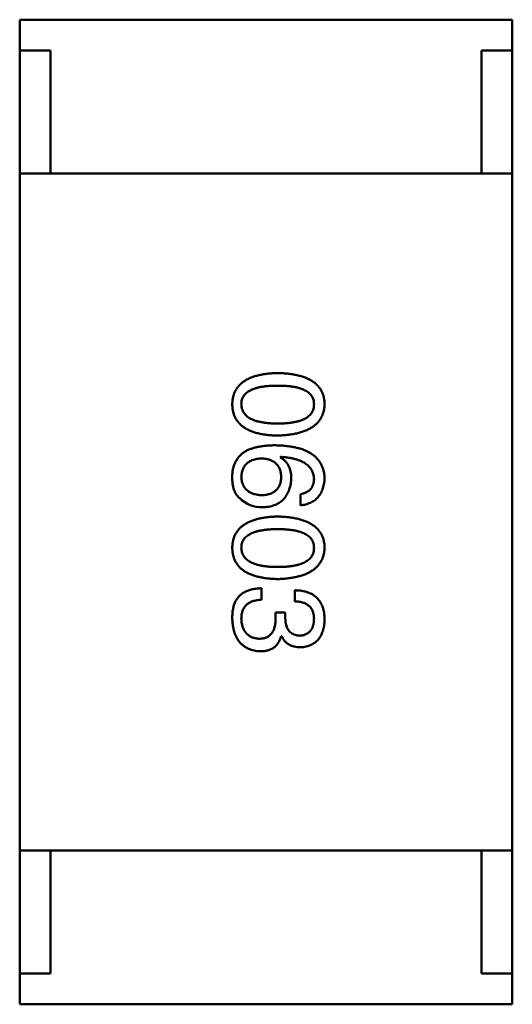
# Model space of a CAD drawing. Header units: millimetres. Extents: x 37 to 395, y 164 to 266.
# Tile 40 of 47: x 324.875 to 325.675, y 226.581 to 228.181. Entities that reach past the tile are written whole.
import ezdxf

# ---------------------------------------------------------------- set-up
doc = ezdxf.new("R2010")
doc.units = ezdxf.units.MM
doc.header["$LTSCALE"] = 0.75
doc.layers.add('Visible', color=7, linetype='Continuous', lineweight=50)

msp = doc.modelspace()

# ---------------------------------------------------------------- linework, layer by layer
at = {"layer": 'Visible'}
for p, q in [((325.6752, 228.1808), (324.8752, 228.1808)), ((324.8752, 228.1308), (324.8752, 228.1808)), ((325.6752, 228.1308), (325.6752, 228.1808)), ((324.8752, 227.9308), (324.8752, 228.1308)), ((324.8752, 228.1308), (324.9252, 228.1308)), ((324.9252, 228.1308), (324.9252, 227.9308)), ((325.6252, 227.9308), (325.6252, 228.1308)), ((325.6252, 228.1308), (325.6752, 228.1308)), ((325.6752, 227.9308), (325.6752, 228.1308)), ((324.8752, 226.8308), (324.8752, 227.9308)), ((324.8752, 227.9308), (325.6752, 227.9308)), ((325.6252, 227.9308), (324.9252, 227.9308)), ((325.6752, 227.9308), (325.6752, 226.8308)), ((325.2983, 227.4695), (325.2991, 227.4703)), ((325.331, 227.4097), (325.331, 227.3916)), ((325.2679, 227.238), (325.2679, 227.2569)), ((325.322, 227.2536), (325.322, 227.2355)), ((325.2909, 227.2175), (325.2909, 227.2085)), ((325.3065, 227.2175), (325.2909, 227.2175)), ((325.3065, 227.2077), (325.3065, 227.2175)), ((325.2999, 227.179), (325.3007, 227.179)), ((324.8752, 226.8308), (324.8752, 226.6308)), ((324.8752, 226.8308), (325.6752, 226.8308)), ((325.6252, 226.8308), (324.9252, 226.8308)), ((324.9252, 226.6308), (324.9252, 226.8308)), ((325.6252, 226.8308), (325.6252, 226.6308)), ((325.6752, 226.8308), (325.6752, 226.6308)), ((324.8752, 226.6308), (324.9252, 226.6308)), ((324.8752, 226.6308), (324.8752, 226.5808)), ((325.6252, 226.6308), (325.6752, 226.6308)), ((325.6752, 226.6308), (325.6752, 226.5808)), ((325.6752, 226.5808), (324.8752, 226.5808))]:
    msp.add_line(p, q, dxfattribs=at)
msp.add_arc((325.2689, 227.4403), 0.0519, 225.691, 270.7052, dxfattribs=at)
for points, knots in [([(325.2942, 227.6066), (325.2912, 227.6065), (325.2855, 227.6063), (325.2772, 227.6055), (325.2695, 227.6044), (325.2623, 227.6029), (325.2557, 227.601), (325.2497, 227.5988), (325.2442, 227.5962), (325.2393, 227.5932), (325.2349, 227.5898), (325.2311, 227.5861), (325.2279, 227.5819), (325.2252, 227.5774), (325.2231, 227.5725), (325.2216, 227.5673), (325.2207, 227.5616), (325.2205, 227.5578), (325.2204, 227.5558)], [0, 0, 0, 0, 0.087693, 0.170223, 0.247496, 0.319826, 0.387768, 0.451403, 0.511459, 0.568358, 0.622671, 0.675251, 0.726739, 0.778422, 0.830759, 0.884394, 0.940865, 1, 1, 1, 1]), ([(325.3704, 227.5558), (325.3703, 227.5578), (325.3701, 227.5616), (325.3692, 227.5673), (325.3676, 227.5725), (325.3654, 227.5774), (325.3627, 227.5819), (325.3593, 227.5861), (325.3554, 227.5898), (325.3509, 227.5932), (325.3458, 227.5962), (325.3401, 227.5988), (325.3339, 227.601), (325.3271, 227.6029), (325.3197, 227.6044), (325.3117, 227.6055), (325.3031, 227.6063), (325.2972, 227.6065), (325.2942, 227.6066)], [0, 0, 0, 0, 0.057911, 0.113262, 0.165956, 0.217443, 0.268511, 0.319665, 0.372, 0.426129, 0.483365, 0.543779, 0.607756, 0.676562, 0.749704, 0.827713, 0.911177, 1, 1, 1, 1]), ([(325.2351, 227.5558), (325.2352, 227.557), (325.2353, 227.5594), (325.236, 227.5629), (325.2371, 227.5661), (325.2388, 227.5691), (325.2409, 227.5719), (325.2434, 227.5744), (325.2465, 227.5766), (325.25, 227.5786), (325.2539, 227.5804), (325.2583, 227.582), (325.2632, 227.5832), (325.2685, 227.5843), (325.2742, 227.5851), (325.2805, 227.5857), (325.2872, 227.586), (325.2918, 227.5861), (325.2942, 227.5861)], [0, 0, 0, 0, 0.049766, 0.097012, 0.143225, 0.188786, 0.235079, 0.282962, 0.333687, 0.387747, 0.445963, 0.508657, 0.576545, 0.649868, 0.72822, 0.812712, 0.903543, 1, 1, 1, 1]), ([(325.2942, 227.5861), (325.2965, 227.5861), (325.3012, 227.586), (325.3079, 227.5857), (325.3141, 227.5851), (325.3199, 227.5843), (325.3252, 227.5832), (325.33, 227.582), (325.3344, 227.5804), (325.3384, 227.5786), (325.3419, 227.5766), (325.3449, 227.5744), (325.3474, 227.5718), (325.3496, 227.5691), (325.3512, 227.5661), (325.3524, 227.5629), (325.353, 227.5594), (325.3531, 227.557), (325.3532, 227.5558)], [0, 0, 0, 0, 0.096452, 0.187278, 0.271765, 0.350519, 0.423437, 0.491321, 0.554011, 0.612224, 0.666281, 0.717003, 0.764884, 0.811423, 0.856783, 0.902993, 0.950236, 1, 1, 1, 1]), ([(325.2204, 227.5558), (325.2205, 227.5538), (325.2207, 227.5499), (325.2216, 227.5443), (325.2231, 227.539), (325.2252, 227.5341), (325.2279, 227.5296), (325.2311, 227.5255), (325.2349, 227.5217), (325.2392, 227.5183), (325.2442, 227.5153), (325.2497, 227.5127), (325.2557, 227.5105), (325.2623, 227.5086), (325.2695, 227.5071), (325.2772, 227.506), (325.2855, 227.5052), (325.2912, 227.505), (325.2942, 227.5049)], [0, 0, 0, 0, 0.059134, 0.115603, 0.169236, 0.221572, 0.273254, 0.32474, 0.377319, 0.431815, 0.488555, 0.548609, 0.612242, 0.680182, 0.75251, 0.829782, 0.91231, 1, 1, 1, 1]), ([(325.2942, 227.5246), (325.2918, 227.5246), (325.2873, 227.5247), (325.2807, 227.525), (325.2745, 227.5256), (325.2688, 227.5265), (325.2635, 227.5276), (325.2587, 227.5289), (325.2543, 227.5305), (325.2504, 227.5323), (325.2469, 227.5344), (325.2438, 227.5367), (325.2412, 227.5392), (325.2391, 227.5421), (325.2374, 227.5452), (325.2361, 227.5485), (325.2354, 227.552), (325.2352, 227.5545), (325.2351, 227.5558)], [0, 0, 0, 0, 0.094834, 0.184067, 0.267029, 0.344713, 0.417334, 0.484367, 0.546941, 0.604717, 0.65953, 0.710539, 0.759381, 0.806382, 0.853027, 0.900623, 0.949121, 1, 1, 1, 1]), ([(325.2942, 227.5049), (325.2972, 227.5051), (325.303, 227.5053), (325.3115, 227.5062), (325.3194, 227.5074), (325.3268, 227.5089), (325.3335, 227.5108), (325.3398, 227.5131), (325.3454, 227.5157), (325.3505, 227.5188), (325.355, 227.5221), (325.359, 227.5258), (325.3623, 227.5299), (325.3651, 227.5344), (325.3673, 227.5393), (325.369, 227.5444), (325.37, 227.55), (325.3703, 227.5538), (325.3704, 227.5558)], [0, 0, 0, 0, 0.088475, 0.171606, 0.249595, 0.322626, 0.391327, 0.455765, 0.516374, 0.573675, 0.628522, 0.681161, 0.732559, 0.783563, 0.83504, 0.887639, 0.942585, 1, 1, 1, 1]), ([(325.3532, 227.5558), (325.3531, 227.5545), (325.353, 227.5521), (325.3524, 227.5485), (325.3512, 227.5452), (325.3496, 227.5421), (325.3474, 227.5393), (325.3449, 227.5367), (325.3418, 227.5344), (325.3384, 227.5323), (325.3344, 227.5305), (325.33, 227.5289), (325.3252, 227.5276), (325.3199, 227.5265), (325.3141, 227.5256), (325.3079, 227.525), (325.3012, 227.5247), (325.2965, 227.5246), (325.2942, 227.5246)], [0, 0, 0, 0, 0.050604, 0.098688, 0.145699, 0.191791, 0.238625, 0.286717, 0.337546, 0.391814, 0.449755, 0.512106, 0.579685, 0.652048, 0.730262, 0.814146, 0.904281, 1, 1, 1, 1]), ([(325.2909, 227.4892), (325.2882, 227.4892), (325.2831, 227.4891), (325.2755, 227.4886), (325.2685, 227.4878), (325.2619, 227.4866), (325.2558, 227.4851), (325.2501, 227.4833), (325.2448, 227.4812), (325.2416, 227.4794), (325.2401, 227.4785)], [0, 0, 0, 0, 0.151498, 0.29521, 0.430242, 0.557137, 0.677306, 0.790845, 0.898111, 1, 1, 1, 1]), ([(325.3704, 227.4351), (325.3703, 227.4372), (325.37, 227.4414), (325.3689, 227.4474), (325.3672, 227.453), (325.3649, 227.4582), (325.362, 227.463), (325.3585, 227.4674), (325.3544, 227.4714), (325.3497, 227.475), (325.3444, 227.4782), (325.3385, 227.481), (325.332, 227.4834), (325.3249, 227.4853), (325.3173, 227.4869), (325.309, 227.4881), (325.3001, 227.4889), (325.294, 227.4891), (325.2909, 227.4892)], [0, 0, 0, 0, 0.058957, 0.115262, 0.16907, 0.221312, 0.273147, 0.324961, 0.377649, 0.432026, 0.488925, 0.549039, 0.612912, 0.680653, 0.753056, 0.830314, 0.912483, 1, 1, 1, 1]), ([(325.2401, 227.4785), (325.2386, 227.4774), (325.2356, 227.4752), (325.2317, 227.4713), (325.2284, 227.467), (325.2256, 227.4624), (325.2234, 227.4573), (325.2218, 227.4519), (325.2207, 227.4461), (325.2205, 227.4421), (325.2204, 227.44)], [0, 0, 0, 0, 0.125033, 0.246266, 0.36603, 0.485265, 0.606781, 0.732144, 0.862551, 1, 1, 1, 1]), ([(325.2351, 227.4367), (325.2352, 227.4379), (325.2353, 227.4403), (325.2358, 227.4436), (325.2365, 227.4468), (325.2375, 227.4497), (325.2386, 227.4525), (325.2401, 227.455), (325.2418, 227.4573), (325.2438, 227.4593), (325.2459, 227.4612), (325.2484, 227.4628), (325.251, 227.4642), (325.2539, 227.4654), (325.2571, 227.4663), (325.2605, 227.4671), (325.2641, 227.4676), (325.2666, 227.4678), (325.2679, 227.4679)], [0, 0, 0, 0, 0.070403, 0.137196, 0.200053, 0.260887, 0.31876, 0.37535, 0.430743, 0.485927, 0.541678, 0.598832, 0.657726, 0.719441, 0.783504, 0.851852, 0.923533, 1, 1, 1, 1]), ([(325.2679, 227.4679), (325.2692, 227.4678), (325.2716, 227.4676), (325.2752, 227.4671), (325.2785, 227.4664), (325.2816, 227.4654), (325.2844, 227.4643), (325.287, 227.4629), (325.2894, 227.4613), (325.2915, 227.4595), (325.2934, 227.4575), (325.295, 227.4553), (325.2965, 227.4529), (325.2976, 227.4502), (325.2986, 227.4473), (325.2993, 227.4443), (325.2997, 227.441), (325.2998, 227.4387), (325.2999, 227.4376)], [0, 0, 0, 0, 0.076072, 0.148369, 0.216753, 0.281358, 0.342792, 0.401604, 0.458929, 0.514444, 0.569818, 0.625343, 0.681554, 0.739608, 0.800134, 0.863477, 0.929547, 1, 1, 1, 1]), ([(325.3163, 227.4351), (325.3162, 227.4371), (325.3162, 227.4409), (325.3153, 227.4464), (325.3139, 227.4514), (325.3119, 227.456), (325.3094, 227.4601), (325.3062, 227.4638), (325.3025, 227.467), (325.2997, 227.4687), (325.2983, 227.4695)], [0, 0, 0, 0, 0.144617, 0.279572, 0.40596, 0.526097, 0.64389, 0.760003, 0.877724, 1, 1, 1, 1]), ([(325.2991, 227.4703), (325.3012, 227.4702), (325.3053, 227.4699), (325.3113, 227.4691), (325.3169, 227.4682), (325.322, 227.467), (325.3268, 227.4656), (325.3312, 227.4639), (325.3352, 227.4621), (325.3388, 227.46), (325.342, 227.4576), (325.3448, 227.4551), (325.3473, 227.4523), (325.3492, 227.4493), (325.3509, 227.4461), (325.352, 227.4426), (325.3529, 227.4389), (325.3531, 227.4364), (325.3532, 227.4351)], [0, 0, 0, 0, 0.089218, 0.173709, 0.252753, 0.326963, 0.397099, 0.462534, 0.524018, 0.582178, 0.637235, 0.689955, 0.741228, 0.791618, 0.841661, 0.892925, 0.945259, 1, 1, 1, 1]), ([(325.2204, 227.44), (325.2204, 227.4379), (325.2203, 227.4338), (325.2208, 227.428), (325.2216, 227.4226), (325.2229, 227.4177), (325.2247, 227.4133), (325.2269, 227.4094), (325.2295, 227.406), (325.2316, 227.4041), (325.2327, 227.4031)], [0, 0, 0, 0, 0.156782, 0.301945, 0.436395, 0.561474, 0.678489, 0.78853, 0.894967, 1, 1, 1, 1]), ([(325.2688, 227.408), (325.2675, 227.4081), (325.2649, 227.4083), (325.2613, 227.4088), (325.2579, 227.4095), (325.2547, 227.4104), (325.2518, 227.4115), (325.2491, 227.4128), (325.2466, 227.4143), (325.2443, 227.416), (325.2424, 227.4179), (325.2406, 227.42), (325.2391, 227.4223), (325.2378, 227.4248), (325.2368, 227.4275), (325.236, 227.4304), (325.2354, 227.4335), (325.2352, 227.4356), (325.2351, 227.4367)], [0, 0, 0, 0, 0.078863, 0.153308, 0.223539, 0.289857, 0.35341, 0.413572, 0.471721, 0.528235, 0.584279, 0.638781, 0.69466, 0.751251, 0.809198, 0.869697, 0.933318, 1, 1, 1, 1]), ([(325.2999, 227.4376), (325.2998, 227.4364), (325.2997, 227.4342), (325.2993, 227.431), (325.2986, 227.4281), (325.2977, 227.4253), (325.2965, 227.4227), (325.2952, 227.4203), (325.2936, 227.4182), (325.2917, 227.4162), (325.2896, 227.4145), (325.2874, 227.4129), (325.2848, 227.4116), (325.282, 227.4104), (325.279, 227.4096), (325.2758, 227.4088), (325.2724, 227.4083), (325.27, 227.4081), (325.2688, 227.408)], [0, 0, 0, 0, 0.069884, 0.136529, 0.199638, 0.259844, 0.317774, 0.374356, 0.430026, 0.485148, 0.5409, 0.597889, 0.657472, 0.718614, 0.783613, 0.85129, 0.923712, 1, 1, 1, 1]), ([(325.2696, 227.3884), (325.2713, 227.3885), (325.2748, 227.3886), (325.2797, 227.3894), (325.2844, 227.3905), (325.2888, 227.3918), (325.2928, 227.3935), (325.2965, 227.3956), (325.2999, 227.398), (325.303, 227.4008), (325.3058, 227.4039), (325.3083, 227.4074), (325.3104, 227.4112), (325.3122, 227.4153), (325.3137, 227.4198), (325.3149, 227.4246), (325.3158, 227.4297), (325.3161, 227.4333), (325.3163, 227.4351)], [0, 0, 0, 0, 0.071527, 0.139094, 0.20346, 0.264939, 0.323904, 0.381383, 0.437591, 0.493343, 0.549401, 0.606085, 0.664838, 0.725424, 0.788712, 0.855452, 0.925772, 1, 1, 1, 1]), ([(325.331, 227.3916), (325.3325, 227.3918), (325.3355, 227.3922), (325.3397, 227.3932), (325.3436, 227.3943), (325.3473, 227.3958), (325.3508, 227.3976), (325.3539, 227.3996), (325.3568, 227.4019), (325.3594, 227.4045), (325.3617, 227.4074), (325.3638, 227.4105), (325.3656, 227.414), (325.3671, 227.4177), (325.3683, 227.4216), (325.3693, 227.4259), (325.37, 227.4304), (325.3703, 227.4335), (325.3704, 227.4351)], [0, 0, 0, 0, 0.06947, 0.136096, 0.199592, 0.260665, 0.319672, 0.377156, 0.433415, 0.489984, 0.546535, 0.604276, 0.663499, 0.725182, 0.788953, 0.855683, 0.926216, 1, 1, 1, 1]), ([(325.3532, 227.4351), (325.3531, 227.4334), (325.353, 227.4301), (325.3519, 227.4256), (325.3502, 227.4215), (325.3477, 227.418), (325.3446, 227.415), (325.3407, 227.4126), (325.3361, 227.4108), (325.3328, 227.4101), (325.331, 227.4097)], [0, 0, 0, 0, 0.136586, 0.261496, 0.378089, 0.490612, 0.605522, 0.725767, 0.8561, 1, 1, 1, 1]), ([(325.2942, 227.3734), (325.2912, 227.3733), (325.2855, 227.3731), (325.2772, 227.3724), (325.2695, 227.3713), (325.2623, 227.3698), (325.2557, 227.3679), (325.2497, 227.3656), (325.2442, 227.363), (325.2393, 227.36), (325.2349, 227.3567), (325.2311, 227.3529), (325.2279, 227.3488), (325.2252, 227.3443), (325.2231, 227.3394), (325.2216, 227.3341), (325.2207, 227.3285), (325.2205, 227.3246), (325.2204, 227.3226)], [0, 0, 0, 0, 0.087693, 0.170223, 0.247496, 0.319826, 0.387768, 0.451403, 0.511459, 0.568358, 0.622671, 0.675251, 0.726739, 0.778422, 0.830759, 0.884394, 0.940865, 1, 1, 1, 1]), ([(325.3704, 227.3226), (325.3703, 227.3246), (325.3701, 227.3285), (325.3692, 227.3341), (325.3676, 227.3394), (325.3654, 227.3443), (325.3627, 227.3488), (325.3593, 227.3529), (325.3554, 227.3567), (325.3509, 227.36), (325.3458, 227.363), (325.3401, 227.3656), (325.3339, 227.3679), (325.3271, 227.3697), (325.3197, 227.3713), (325.3117, 227.3724), (325.3031, 227.3731), (325.2972, 227.3733), (325.2942, 227.3734)], [0, 0, 0, 0, 0.057911, 0.113262, 0.165956, 0.217443, 0.268511, 0.319665, 0.372, 0.426129, 0.483365, 0.543779, 0.607756, 0.676562, 0.749704, 0.827713, 0.911177, 1, 1, 1, 1]), ([(325.2351, 227.3226), (325.2352, 227.3238), (325.2353, 227.3262), (325.236, 227.3297), (325.2371, 227.333), (325.2388, 227.3359), (325.2409, 227.3387), (325.2434, 227.3412), (325.2465, 227.3435), (325.25, 227.3455), (325.2539, 227.3472), (325.2583, 227.3488), (325.2632, 227.35), (325.2685, 227.3511), (325.2742, 227.3519), (325.2805, 227.3525), (325.2872, 227.3529), (325.2918, 227.3529), (325.2942, 227.3529)], [0, 0, 0, 0, 0.049766, 0.097012, 0.143225, 0.188786, 0.235079, 0.282962, 0.333687, 0.387747, 0.445963, 0.508657, 0.576545, 0.649868, 0.72822, 0.812712, 0.903543, 1, 1, 1, 1]), ([(325.2942, 227.3529), (325.2965, 227.3529), (325.3012, 227.3529), (325.3079, 227.3525), (325.3141, 227.3519), (325.3199, 227.3512), (325.3252, 227.35), (325.33, 227.3488), (325.3344, 227.3472), (325.3384, 227.3455), (325.3419, 227.3435), (325.3449, 227.3412), (325.3474, 227.3387), (325.3496, 227.336), (325.3512, 227.333), (325.3524, 227.3297), (325.353, 227.3262), (325.3531, 227.3238), (325.3532, 227.3226)], [0, 0, 0, 0, 0.096452, 0.187278, 0.271765, 0.350519, 0.423437, 0.491321, 0.554011, 0.612224, 0.666281, 0.717003, 0.764884, 0.811423, 0.856783, 0.902993, 0.950236, 1, 1, 1, 1]), ([(325.2204, 227.3226), (325.2205, 227.3206), (325.2207, 227.3167), (325.2216, 227.3111), (325.2231, 227.3059), (325.2252, 227.301), (325.2279, 227.2964), (325.2311, 227.2923), (325.2349, 227.2885), (325.2392, 227.2852), (325.2442, 227.2822), (325.2497, 227.2796), (325.2557, 227.2773), (325.2623, 227.2755), (325.2695, 227.274), (325.2772, 227.2729), (325.2855, 227.2721), (325.2912, 227.2719), (325.2942, 227.2718)], [0, 0, 0, 0, 0.059134, 0.115603, 0.169236, 0.221572, 0.273254, 0.32474, 0.377319, 0.431815, 0.488555, 0.548609, 0.612242, 0.680182, 0.75251, 0.829782, 0.91231, 1, 1, 1, 1]), ([(325.2942, 227.2915), (325.2918, 227.2915), (325.2873, 227.2915), (325.2807, 227.2919), (325.2745, 227.2925), (325.2688, 227.2933), (325.2635, 227.2944), (325.2587, 227.2958), (325.2543, 227.2973), (325.2504, 227.2991), (325.2469, 227.3012), (325.2438, 227.3035), (325.2412, 227.3061), (325.2391, 227.3089), (325.2374, 227.312), (325.2361, 227.3153), (325.2354, 227.3189), (325.2352, 227.3214), (325.2351, 227.3226)], [0, 0, 0, 0, 0.094834, 0.184067, 0.267029, 0.344713, 0.417334, 0.484367, 0.546941, 0.604717, 0.65953, 0.710539, 0.759381, 0.806382, 0.853027, 0.900623, 0.949121, 1, 1, 1, 1]), ([(325.2942, 227.2718), (325.2972, 227.2719), (325.303, 227.2722), (325.3115, 227.273), (325.3194, 227.2742), (325.3268, 227.2758), (325.3335, 227.2777), (325.3398, 227.2799), (325.3454, 227.2826), (325.3505, 227.2856), (325.355, 227.289), (325.359, 227.2927), (325.3623, 227.2968), (325.3651, 227.3013), (325.3673, 227.3061), (325.369, 227.3113), (325.37, 227.3168), (325.3703, 227.3207), (325.3704, 227.3226)], [0, 0, 0, 0, 0.088475, 0.171606, 0.249595, 0.322626, 0.391327, 0.455765, 0.516374, 0.573675, 0.628522, 0.681161, 0.732559, 0.783563, 0.83504, 0.887639, 0.942585, 1, 1, 1, 1]), ([(325.3532, 227.3226), (325.3531, 227.3214), (325.353, 227.3189), (325.3524, 227.3153), (325.3512, 227.312), (325.3496, 227.3089), (325.3474, 227.3061), (325.3449, 227.3035), (325.3418, 227.3012), (325.3384, 227.2991), (325.3344, 227.2973), (325.33, 227.2957), (325.3252, 227.2944), (325.3199, 227.2933), (325.3141, 227.2925), (325.3079, 227.2919), (325.3012, 227.2915), (325.2965, 227.2915), (325.2942, 227.2915)], [0, 0, 0, 0, 0.050604, 0.098688, 0.145699, 0.191791, 0.238625, 0.286717, 0.337546, 0.391814, 0.449755, 0.512106, 0.579685, 0.652048, 0.730262, 0.814146, 0.904281, 1, 1, 1, 1]), ([(325.2679, 227.2569), (325.2666, 227.2568), (325.264, 227.2567), (325.2601, 227.2564), (325.2565, 227.2559), (325.253, 227.2552), (325.2497, 227.2544), (325.2466, 227.2534), (325.2437, 227.2523), (325.2409, 227.251), (325.2383, 227.2495), (325.2359, 227.2479), (325.2337, 227.2461), (325.2316, 227.2441), (325.2298, 227.242), (325.2281, 227.2397), (325.2266, 227.2373), (325.2257, 227.2356), (325.2253, 227.2347)], [0, 0, 0, 0, 0.078937, 0.154495, 0.226898, 0.296844, 0.363348, 0.427781, 0.48946, 0.549586, 0.607902, 0.664733, 0.720805, 0.776157, 0.831175, 0.886736, 0.943094, 1, 1, 1, 1]), ([(325.3704, 227.206), (325.3703, 227.2079), (325.3702, 227.2116), (325.3695, 227.2169), (325.3686, 227.2219), (325.3671, 227.2265), (325.3654, 227.2307), (325.3633, 227.2346), (325.3608, 227.2382), (325.3579, 227.2413), (325.3547, 227.2442), (325.3511, 227.2466), (325.3471, 227.2487), (325.3428, 227.2504), (325.3381, 227.2518), (325.3331, 227.2527), (325.3277, 227.2534), (325.324, 227.2535), (325.322, 227.2536)], [0, 0, 0, 0, 0.073232, 0.142595, 0.207997, 0.270074, 0.329156, 0.386529, 0.441846, 0.496976, 0.551877, 0.607941, 0.665637, 0.725446, 0.788542, 0.855101, 0.925196, 1, 1, 1, 1]), ([(325.2253, 227.2347), (325.2249, 227.2339), (325.2241, 227.2321), (325.2231, 227.2293), (325.2222, 227.2263), (325.2216, 227.223), (325.221, 227.2195), (325.2207, 227.2158), (325.2205, 227.2118), (325.2204, 227.2091), (325.2204, 227.2077)], [0, 0, 0, 0, 0.101955, 0.208983, 0.322698, 0.44339, 0.570851, 0.70629, 0.84885, 1, 1, 1, 1]), ([(325.2351, 227.2069), (325.2352, 227.2081), (325.2352, 227.2105), (325.2356, 227.2139), (325.2362, 227.2172), (325.2371, 227.2201), (325.2383, 227.2229), (325.2397, 227.2255), (325.2414, 227.2278), (325.2433, 227.2299), (325.2455, 227.2317), (325.248, 227.2333), (325.2507, 227.2347), (325.2536, 227.2358), (325.2568, 227.2367), (325.2603, 227.2374), (325.264, 227.2379), (325.2666, 227.238), (325.2679, 227.238)], [0, 0, 0, 0, 0.071272, 0.13882, 0.201858, 0.262757, 0.320043, 0.376709, 0.431462, 0.486034, 0.541209, 0.597703, 0.65589, 0.717768, 0.782056, 0.850407, 0.92277, 1, 1, 1, 1]), ([(325.322, 227.2355), (325.3233, 227.2355), (325.3257, 227.2354), (325.3293, 227.2349), (325.3326, 227.2344), (325.3356, 227.2335), (325.3384, 227.2325), (325.341, 227.2312), (325.3433, 227.2297), (325.3454, 227.228), (325.3473, 227.2261), (325.3488, 227.224), (325.3502, 227.2216), (325.3513, 227.2191), (325.3521, 227.2163), (325.3527, 227.2134), (325.3531, 227.2102), (325.3532, 227.208), (325.3532, 227.2069)], [0, 0, 0, 0, 0.078134, 0.15164, 0.221358, 0.286689, 0.348614, 0.407697, 0.464247, 0.520153, 0.574432, 0.629291, 0.684538, 0.742032, 0.801329, 0.863637, 0.930123, 1, 1, 1, 1]), ([(325.2204, 227.2077), (325.2205, 227.2056), (325.2207, 227.2016), (325.2214, 227.1958), (325.2224, 227.1904), (325.2238, 227.1854), (325.2255, 227.1807), (325.2275, 227.1764), (325.2299, 227.1725), (325.2326, 227.1689), (325.2357, 227.1658), (325.2391, 227.163), (325.2428, 227.1606), (325.2469, 227.1586), (325.2512, 227.1569), (325.256, 227.1557), (325.261, 227.1548), (325.2645, 227.1545), (325.2663, 227.1544)], [0, 0, 0, 0, 0.078078, 0.151942, 0.221594, 0.28726, 0.350176, 0.409768, 0.467648, 0.523784, 0.578904, 0.634014, 0.689819, 0.746826, 0.805875, 0.867063, 0.931764, 1, 1, 1, 1]), ([(325.2638, 227.1749), (325.2627, 227.175), (325.2606, 227.1751), (325.2575, 227.1757), (325.2546, 227.1764), (325.2519, 227.1775), (325.2494, 227.1787), (325.2471, 227.1801), (325.245, 227.1818), (325.2431, 227.1837), (325.2414, 227.1858), (325.2399, 227.1882), (325.2386, 227.1907), (325.2375, 227.1935), (325.2366, 227.1966), (325.2359, 227.1998), (325.2354, 227.2032), (325.2352, 227.2056), (325.2351, 227.2069)], [0, 0, 0, 0, 0.068514, 0.133941, 0.195994, 0.255362, 0.312994, 0.369441, 0.424687, 0.480522, 0.537148, 0.594801, 0.654411, 0.716817, 0.781981, 0.850498, 0.923306, 1, 1, 1, 1]), ([(325.2909, 227.2085), (325.2909, 227.2071), (325.2909, 227.2045), (325.2905, 227.2007), (325.29, 227.1971), (325.2892, 227.1939), (325.2883, 227.1908), (325.2872, 227.188), (325.2858, 227.1855), (325.2842, 227.1833), (325.2824, 227.1813), (325.2803, 227.1796), (325.2781, 227.1781), (325.2757, 227.1769), (325.273, 227.176), (325.2701, 227.1753), (325.2671, 227.175), (325.2649, 227.1749), (325.2638, 227.1749)], [0, 0, 0, 0, 0.082495, 0.159728, 0.232496, 0.300725, 0.365163, 0.425859, 0.483728, 0.538892, 0.592921, 0.646195, 0.699968, 0.754746, 0.811387, 0.870806, 0.933482, 1, 1, 1, 1]), ([(325.3302, 227.1798), (325.3285, 227.1799), (325.3265, 227.18), (325.3217, 227.1811), (325.3199, 227.1819), (325.317, 227.1834), (325.3149, 227.1848), (325.3109, 227.1894), (325.3097, 227.1918), (325.3068, 227.199), (325.3066, 227.2051), (325.3065, 227.2077)], [0.000001, 0.000001, 0.000001, 0.000001, 0.000529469, 0.000529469, 0.001127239, 0.001127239, 0.001835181, 0.001835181, 0.002488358, 0.002488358, 0.00458577, 0.00458577, 0.00458577, 0.00458577]), ([(325.3532, 227.2069), (325.3531, 227.2058), (325.353, 227.2038), (325.3527, 227.2009), (325.3522, 227.1982), (325.3515, 227.1957), (325.3506, 227.1933), (325.3496, 227.1911), (325.3484, 227.1892), (325.3471, 227.1874), (325.3456, 227.1858), (325.3438, 227.1844), (325.342, 227.1831), (325.34, 227.1821), (325.3378, 227.1812), (325.3354, 227.1806), (325.3329, 227.1801), (325.3311, 227.1799), (325.3302, 227.1798)], [0, 0, 0, 0, 0.078051, 0.151197, 0.220412, 0.286742, 0.34933, 0.409464, 0.467368, 0.52298, 0.578639, 0.633998, 0.690142, 0.746855, 0.805868, 0.867776, 0.932345, 1, 1, 1, 1]), ([(325.3319, 227.161), (325.3334, 227.1611), (325.3363, 227.1613), (325.3405, 227.1621), (325.3444, 227.1632), (325.3481, 227.1646), (325.3515, 227.1664), (325.3546, 227.1684), (325.3575, 227.1707), (325.36, 227.1734), (325.3623, 227.1764), (325.3643, 227.1797), (325.366, 227.1834), (325.3674, 227.1873), (325.3686, 227.1915), (325.3695, 227.1961), (325.3701, 227.201), (325.3703, 227.2043), (325.3704, 227.206)], [0, 0, 0, 0, 0.067521, 0.132139, 0.193339, 0.252064, 0.309083, 0.364848, 0.420021, 0.475612, 0.532002, 0.589602, 0.649896, 0.712634, 0.778603, 0.848416, 0.922155, 1, 1, 1, 1]), ([(325.2663, 227.1544), (325.2674, 227.1544), (325.2695, 227.1544), (325.2725, 227.1548), (325.2754, 227.1552), (325.2782, 227.1559), (325.2808, 227.1568), (325.2833, 227.1578), (325.2856, 227.1591), (325.2878, 227.1605), (325.2899, 227.1621), (325.2917, 227.164), (325.2935, 227.166), (325.2951, 227.1682), (325.2965, 227.1707), (325.2978, 227.1732), (325.2989, 227.176), (325.2996, 227.178), (325.2999, 227.179)], [0, 0, 0, 0, 0.071215, 0.138707, 0.20396, 0.266995, 0.327734, 0.387609, 0.445602, 0.503345, 0.561136, 0.618597, 0.677672, 0.738255, 0.799989, 0.863961, 0.930555, 1, 1, 1, 1]), ([(325.3007, 227.179), (325.3014, 227.1776), (325.3028, 227.1748), (325.3056, 227.171), (325.3089, 227.1679), (325.3126, 227.1653), (325.3168, 227.1634), (325.3214, 227.1619), (325.3265, 227.1611), (325.33, 227.161), (325.3319, 227.161)], [0, 0, 0, 0, 0.125227, 0.244792, 0.361427, 0.478215, 0.59667, 0.722058, 0.856314, 1, 1, 1, 1])]:
    msp.add_open_spline(points, degree=3, knots=knots, dxfattribs=at)

doc.saveas('drawing.dxf')
